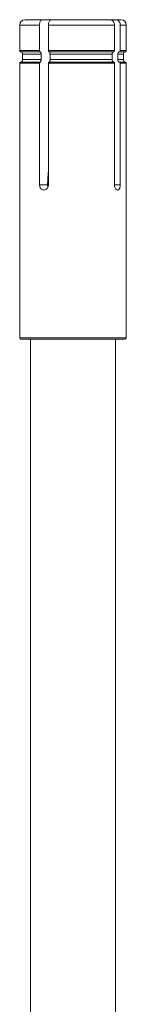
# Model space of a CAD drawing. Header units: millimetres. Extents: x -285 to 376, y -1480 to -23.
# Tile 20 of 38: x -264 to -254, y -209 to -117. Entities that reach past the tile are written whole.
import ezdxf

# ---------------------------------------------------------------- set-up
doc = ezdxf.new("R2010")
doc.units = ezdxf.units.MM

msp = doc.modelspace()

# ---------------------------------------------------------------- linework, layer by layer
at = {"color": 7, "linetype": 'Continuous', "lineweight": 15}
for p, q in [((-263.089, -116.994), (-261.454, -116.994)), ((-261.454, -116.994), (-260.616, -116.994)), ((-260.616, -116.994), (-255.119, -116.994)), ((-254.572, -116.994), (-255.119, -116.994)), ((-254.572, -116.994), (-254.089, -116.994)), ((-263.589, -117.494), (-263.589, -119.902)), ((-261.729, -119.902), (-261.729, -117.494)), ((-260.891, -117.494), (-260.891, -119.902)), ((-254.698, -119.902), (-254.698, -117.494)), ((-254.151, -117.494), (-254.151, -119.902)), ((-253.589, -119.902), (-253.589, -117.494)), ((-254.764, -119.999), (-260.848, -119.999)), ((-263.589, -121.085), (-263.589, -146.894)), ((-263.314, -120.244), (-263.314, -120.744)), ((-261.729, -132.494), (-261.729, -121.085)), ((-261.577, -120.244), (-261.577, -120.744)), ((-260.891, -121.085), (-260.891, -132.494)), ((-260.848, -120.988), (-254.764, -120.988)), ((-260.74, -120.744), (-260.74, -120.244)), ((-254.929, -120.244), (-254.929, -120.744)), ((-254.698, -132.494), (-254.698, -121.085)), ((-254.382, -120.744), (-254.382, -120.244)), ((-254.151, -121.085), (-254.151, -132.494)), ((-253.864, -120.744), (-253.864, -120.244)), ((-253.589, -146.894), (-253.589, -121.085)), ((-260.891, -131.064), (-260.975, -132.494)), ((-260.945, -131.494), (-260.891, -131.494)), ((-253.689, -146.994), (-263.489, -146.994)), ((-262.589, -146.994), (-262.589, -442.494)), ((-254.589, -442.494), (-254.589, -146.994))]:
    msp.add_line(p, q, dxfattribs=at)
at = {"color": 7, "linetype": 'Continuous', "lineweight": 0}
for p, q in [((-261.729, -117.494), (-263.589, -117.494)), ((-254.698, -117.494), (-260.891, -117.494)), ((-253.589, -117.494), (-254.151, -117.494)), ((-263.589, -119.902), (-261.729, -119.902)), ((-261.685, -119.999), (-263.51, -119.999)), ((-260.891, -119.902), (-254.698, -119.902)), ((-253.668, -119.999), (-254.217, -119.999)), ((-254.151, -119.902), (-253.589, -119.902)), ((-261.729, -121.085), (-263.589, -121.085)), ((-263.51, -120.988), (-261.685, -120.988)), ((-263.314, -120.244), (-261.577, -120.244)), ((-263.314, -120.744), (-261.577, -120.744)), ((-254.698, -121.085), (-260.891, -121.085)), ((-260.74, -120.244), (-254.929, -120.244)), ((-260.74, -120.744), (-254.929, -120.744)), ((-254.382, -120.244), (-253.864, -120.244)), ((-254.382, -120.744), (-253.864, -120.744)), ((-254.217, -120.988), (-253.668, -120.988)), ((-253.589, -121.085), (-254.151, -121.085)), ((-260.891, -131.716), (-260.974, -131.716)), ((-261.729, -132.494), (-260.975, -132.494)), ((-254.151, -132.494), (-254.698, -132.494)), ((-263.589, -146.894), (-253.589, -146.894))]:
    msp.add_line(p, q, dxfattribs=at)
at = {"color": 7, "linetype": 'Continuous', "lineweight": 15}
for centre, radius, start, end in [((-263.089, -117.494), 0.5, 90, 180), ((-254.089, -117.494), 0.5, 0, 90), ((-263.489, -119.902), 0.1, 180, 257.6369), ((-263.564, -120.244), 0.25, 0, 77.6369), ((-253.614, -120.244), 0.25, 102.3631, 180), ((-253.689, -119.902), 0.1, 282.3631, 0), ((-263.489, -121.085), 0.1, 102.3631, 180), ((-263.564, -120.744), 0.25, 282.3631, 0), ((-253.614, -120.744), 0.25, 180, 257.6369), ((-253.689, -121.085), 0.1, 0, 77.6369), ((-263.489, -146.894), 0.1, 180, 270), ((-253.689, -146.894), 0.1, 270, 0)]:
    msp.add_arc(centre, radius, start, end, dxfattribs=at)
for points, knots in [([(-261.454, -116.994), (-261.485, -116.999), (-261.547, -117.01), (-261.629, -117.097), (-261.692, -117.225), (-261.724, -117.365), (-261.727, -117.458), (-261.729, -117.494)], [0, 0, 0, 0, 0.216248, 0.432516, 0.648102, 0.862509, 1, 1, 1, 1]), ([(-260.891, -117.494), (-260.888, -117.438), (-260.882, -117.326), (-260.835, -117.176), (-260.766, -117.063), (-260.689, -117.002), (-260.637, -116.996), (-260.616, -116.994)], [0, 0, 0, 0, 0.21326, 0.426507, 0.64019, 0.854921, 1, 1, 1, 1]), ([(-255.119, -116.994), (-255.071, -116.999), (-254.976, -117.01), (-254.849, -117.097), (-254.754, -117.225), (-254.705, -117.365), (-254.7, -117.458), (-254.698, -117.494)], [0, 0, 0, 0, 0.216256, 0.432533, 0.648098, 0.862508, 1, 1, 1, 1]), ([(-254.151, -117.494), (-254.155, -117.438), (-254.164, -117.326), (-254.236, -117.176), (-254.342, -117.063), (-254.461, -117.002), (-254.54, -116.996), (-254.572, -116.994)], [0, 0, 0, 0, 0.213255, 0.426498, 0.640194, 0.854915, 1, 1, 1, 1]), ([(-261.729, -119.902), (-261.728, -119.913), (-261.727, -119.935), (-261.717, -119.965), (-261.703, -119.989), (-261.691, -119.996), (-261.685, -119.999)], [0, 0, 0, 0, 0.2475287, 0.4949974, 0.7430627, 1, 1, 1, 1]), ([(-261.685, -119.999), (-261.682, -120.001), (-261.669, -120.007), (-261.643, -120.027), (-261.61, -120.074), (-261.585, -120.146), (-261.578, -120.207), (-261.577, -120.239), (-261.577, -120.244)], [0, 0, 0, 0, 0.055876, 0.214589, 0.463575, 0.712625, 0.960687, 1, 1, 1, 1]), ([(-260.848, -119.999), (-260.854, -119.996), (-260.866, -119.989), (-260.88, -119.966), (-260.89, -119.936), (-260.891, -119.913), (-260.891, -119.902)], [0, 0, 0, 0, 0.25021, 0.500359, 0.749665, 1, 1, 1, 1]), ([(-260.74, -120.244), (-260.741, -120.228), (-260.742, -120.185), (-260.756, -120.116), (-260.782, -120.059), (-260.814, -120.019), (-260.835, -120.006), (-260.848, -119.999)], [0, 0, 0, 0, 0.137937, 0.384699, 0.631938, 0.785905, 1, 1, 1, 1]), ([(-254.764, -119.999), (-254.769, -120.001), (-254.789, -120.007), (-254.829, -120.027), (-254.879, -120.074), (-254.917, -120.146), (-254.929, -120.207), (-254.929, -120.239), (-254.929, -120.244)], [0, 0, 0, 0, 0.055865, 0.214572, 0.463573, 0.712618, 0.960686, 1, 1, 1, 1]), ([(-254.698, -119.902), (-254.698, -119.913), (-254.7, -119.935), (-254.715, -119.965), (-254.736, -119.989), (-254.754, -119.996), (-254.764, -119.999)], [0, 0, 0, 0, 0.247525, 0.49503, 0.743071, 1, 1, 1, 1]), ([(-254.382, -120.244), (-254.381, -120.228), (-254.379, -120.185), (-254.357, -120.116), (-254.318, -120.059), (-254.27, -120.019), (-254.236, -120.006), (-254.217, -119.999)], [0, 0, 0, 0, 0.137937, 0.384683, 0.631929, 0.785925, 1, 1, 1, 1]), ([(-254.217, -119.999), (-254.208, -119.996), (-254.19, -119.989), (-254.168, -119.966), (-254.153, -119.936), (-254.152, -119.913), (-254.151, -119.902)], [0, 0, 0, 0, 0.250107, 0.500297, 0.74965, 1, 1, 1, 1]), ([(-261.685, -120.988), (-261.691, -120.991), (-261.703, -120.998), (-261.717, -121.022), (-261.727, -121.051), (-261.728, -121.074), (-261.729, -121.085)], [0, 0, 0, 0, 0.250107, 0.500283, 0.749666, 1, 1, 1, 1]), ([(-261.577, -120.744), (-261.578, -120.759), (-261.579, -120.803), (-261.593, -120.871), (-261.619, -120.928), (-261.651, -120.968), (-261.673, -120.981), (-261.685, -120.988)], [0, 0, 0, 0, 0.13793, 0.384672, 0.631938, 0.785907, 1, 1, 1, 1]), ([(-260.891, -121.085), (-260.891, -121.074), (-260.89, -121.052), (-260.88, -121.022), (-260.866, -120.998), (-260.854, -120.991), (-260.848, -120.988)], [0, 0, 0, 0, 0.247499, 0.495018, 0.743061, 1, 1, 1, 1]), ([(-260.848, -120.988), (-260.845, -120.986), (-260.832, -120.981), (-260.805, -120.96), (-260.773, -120.913), (-260.748, -120.841), (-260.74, -120.78), (-260.74, -120.748), (-260.74, -120.744)], [0, 0, 0, 0, 0.055872, 0.214591, 0.463585, 0.712615, 0.960686, 1, 1, 1, 1]), ([(-254.929, -120.744), (-254.928, -120.759), (-254.926, -120.803), (-254.904, -120.871), (-254.865, -120.928), (-254.817, -120.968), (-254.783, -120.981), (-254.764, -120.988)], [0, 0, 0, 0, 0.137932, 0.38468, 0.631929, 0.785926, 1, 1, 1, 1]), ([(-254.764, -120.988), (-254.755, -120.991), (-254.736, -120.998), (-254.715, -121.022), (-254.7, -121.051), (-254.699, -121.074), (-254.698, -121.085)], [0, 0, 0, 0, 0.250095, 0.500336, 0.74967, 1, 1, 1, 1]), ([(-254.217, -120.988), (-254.222, -120.986), (-254.242, -120.981), (-254.282, -120.96), (-254.332, -120.913), (-254.37, -120.841), (-254.382, -120.78), (-254.382, -120.748), (-254.382, -120.744)], [0, 0, 0, 0, 0.0558672, 0.2145763, 0.4635761, 0.7126216, 0.9606857, 1, 1, 1, 1]), ([(-254.151, -121.085), (-254.152, -121.074), (-254.153, -121.052), (-254.168, -121.022), (-254.189, -120.998), (-254.207, -120.991), (-254.217, -120.988)], [0, 0, 0, 0, 0.2475049, 0.4950173, 0.7430649, 1, 1, 1, 1]), ([(-260.891, -132.494), (-260.896, -132.55), (-260.906, -132.662), (-260.982, -132.811), (-261.093, -132.925), (-261.229, -132.99), (-261.372, -133), (-261.507, -132.952), (-261.619, -132.854), (-261.696, -132.714), (-261.726, -132.586), (-261.728, -132.512), (-261.729, -132.494)], [0, 0, 0, 0, 0.107005, 0.213996, 0.321332, 0.428873, 0.536071, 0.642876, 0.749869, 0.857337, 0.964822, 1, 1, 1, 1]), ([(-260.975, -132.494), (-260.976, -132.551), (-260.978, -132.63), (-260.95, -132.696), (-260.943, -132.713)], [0, 0, 0, 0, 0.7334703, 1, 1, 1, 1]), ([(-254.151, -132.494), (-254.153, -132.55), (-254.158, -132.662), (-254.198, -132.811), (-254.26, -132.925), (-254.342, -132.99), (-254.434, -133), (-254.528, -132.952), (-254.611, -132.854), (-254.672, -132.714), (-254.696, -132.586), (-254.697, -132.512), (-254.698, -132.494)], [0, 0, 0, 0, 0.1070054, 0.2139994, 0.3213262, 0.4288813, 0.5360671, 0.6428732, 0.7498709, 0.857338, 0.9648212, 1, 1, 1, 1])]:
    msp.add_open_spline(points, degree=3, knots=knots, dxfattribs=at)

doc.saveas('drawing.dxf')
